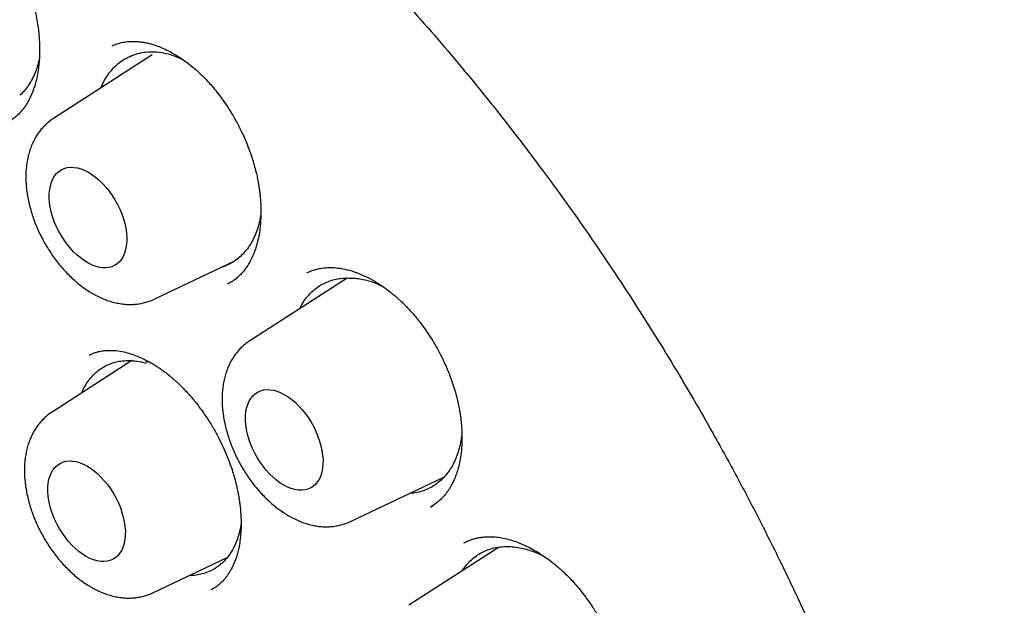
# Model space of a CAD drawing. Header units: millimetres. Extents: x 8 to 677, y 12 to 772.
# Tile 36 of 77: x 613.99 to 625, y 333.08 to 339.63. Entities that reach past the tile are written whole.
import ezdxf

# ---------------------------------------------------------------- set-up
doc = ezdxf.new("R2010")
doc.units = ezdxf.units.MM

msp = doc.modelspace()

# ---------------------------------------------------------------- linework, layer by layer
at = {"color": 7, "linetype": 'Continuous', "lineweight": 30}
for p, q in [((615.033, 339.343), (615.027, 339.341)), ((615.471, 339.24), (614.368, 338.528)), ((615.495, 336.506), (616.394, 336.933)), ((617.651, 336.742), (616.563, 336.04)), ((615.242, 335.817), (614.352, 335.242)), ((615.401, 335.809), (615.429, 335.808)), ((617.69, 334.017), (618.734, 334.513)), ((618.59, 334.183), (618.606, 334.192)), ((619.351, 333.73), (618.343, 333.08)), ((615.479, 333.22), (616.31, 333.614)), ((619.763, 333.67), (619.839, 333.638)), ((616.135, 333.255), (616.134, 333.254))]:
    msp.add_line(p, q, dxfattribs=at)
at = {"color": 7, "linetype": 'Continuous', "lineweight": 30, "flags": 128}
for points in [[(614.757, 337.925), (614.798, 337.899), (614.839, 337.869), (614.879, 337.835), (614.918, 337.797), (614.955, 337.756), (614.991, 337.712), (615.024, 337.665), (615.055, 337.615), (615.083, 337.564), (615.108, 337.512), (615.13, 337.459), (615.149, 337.405), (615.164, 337.352), (615.175, 337.299), (615.183, 337.247), (615.187, 337.197), (615.186, 337.148), (615.182, 337.103), (615.174, 337.06), (615.162, 337.02), (615.146, 336.984), (615.127, 336.952), (615.104, 336.924), (615.079, 336.9), (615.05, 336.881), (615.019, 336.867), (614.985, 336.858), (614.949, 336.854), (614.911, 336.856), (614.872, 336.862), (614.832, 336.873), (614.791, 336.889), (614.75, 336.91), (614.709, 336.936), (614.668, 336.966), (614.628, 337), (614.589, 337.038), (614.552, 337.079), (614.516, 337.124), (614.483, 337.171), (614.452, 337.22), (614.423, 337.271), (614.398, 337.323), (614.376, 337.376), (614.358, 337.43), (614.343, 337.483), (614.331, 337.536), (614.324, 337.588), (614.32, 337.638), (614.32, 337.687), (614.325, 337.733), (614.333, 337.775), (614.345, 337.815), (614.36, 337.851), (614.38, 337.884), (614.402, 337.912), (614.428, 337.935), (614.457, 337.954), (614.488, 337.968), (614.522, 337.977), (614.558, 337.981), (614.595, 337.98), (614.634, 337.973), (614.675, 337.962), (614.716, 337.946), (614.757, 337.925)], [(616.952, 335.436), (616.993, 335.411), (617.034, 335.381), (617.074, 335.347), (617.113, 335.309), (617.15, 335.268), (617.186, 335.223), (617.219, 335.176), (617.25, 335.127), (617.278, 335.076), (617.303, 335.024), (617.325, 334.97), (617.344, 334.917), (617.359, 334.863), (617.37, 334.81), (617.378, 334.759), (617.382, 334.708), (617.381, 334.66), (617.377, 334.614), (617.369, 334.571), (617.357, 334.532), (617.341, 334.495), (617.322, 334.463), (617.3, 334.435), (617.274, 334.412), (617.245, 334.393), (617.214, 334.379), (617.18, 334.37), (617.144, 334.366), (617.106, 334.367), (617.067, 334.374), (617.027, 334.385), (616.986, 334.401), (616.945, 334.422), (616.904, 334.448), (616.863, 334.478), (616.823, 334.512), (616.784, 334.55), (616.747, 334.591), (616.711, 334.635), (616.678, 334.682), (616.647, 334.732), (616.619, 334.783), (616.593, 334.835), (616.571, 334.888), (616.553, 334.942), (616.538, 334.995), (616.526, 335.048), (616.519, 335.1), (616.515, 335.15), (616.516, 335.198), (616.52, 335.244), (616.528, 335.287), (616.54, 335.327), (616.555, 335.363), (616.575, 335.395), (616.597, 335.423), (616.623, 335.447), (616.652, 335.466), (616.683, 335.48), (616.717, 335.489), (616.753, 335.493), (616.79, 335.491), (616.829, 335.485), (616.87, 335.474), (616.911, 335.458), (616.952, 335.436)], [(614.741, 334.639), (614.782, 334.613), (614.823, 334.583), (614.863, 334.549), (614.902, 334.511), (614.939, 334.47), (614.975, 334.426), (615.008, 334.379), (615.039, 334.329), (615.067, 334.278), (615.093, 334.226), (615.115, 334.173), (615.133, 334.119), (615.148, 334.066), (615.159, 334.013), (615.167, 333.961), (615.171, 333.911), (615.17, 333.863), (615.166, 333.817), (615.158, 333.774), (615.146, 333.734), (615.13, 333.698), (615.111, 333.666), (615.089, 333.638), (615.063, 333.614), (615.034, 333.595), (615.003, 333.581), (614.969, 333.572), (614.933, 333.569), (614.895, 333.57), (614.856, 333.576), (614.816, 333.587), (614.775, 333.604), (614.734, 333.625), (614.693, 333.65), (614.652, 333.68), (614.612, 333.714), (614.573, 333.752), (614.536, 333.793), (614.5, 333.838), (614.467, 333.885), (614.436, 333.934), (614.408, 333.985), (614.382, 334.037), (614.36, 334.091), (614.342, 334.144), (614.327, 334.198), (614.315, 334.251), (614.308, 334.302), (614.304, 334.353), (614.305, 334.401), (614.309, 334.447), (614.317, 334.49), (614.329, 334.529), (614.344, 334.566), (614.364, 334.598), (614.386, 334.626), (614.412, 334.649), (614.441, 334.668), (614.472, 334.682), (614.506, 334.691), (614.542, 334.695), (614.579, 334.694), (614.619, 334.687), (614.659, 334.676), (614.7, 334.66), (614.741, 334.639)]]:
    msp.add_lwpolyline(points, dxfattribs=at)
at = {"color": 7, "linetype": 'Continuous', "lineweight": 30}
for points, knots in [([(607.863, 345.351), (607.898, 345.354), (607.971, 345.359), (608.09, 345.364), (608.221, 345.369), (608.367, 345.37), (608.526, 345.369), (608.7, 345.363), (608.874, 345.353), (609.046, 345.339), (609.213, 345.322), (609.39, 345.301), (609.576, 345.274), (609.772, 345.241), (609.972, 345.203), (610.181, 345.158), (610.391, 345.107), (610.6, 345.052), (610.797, 344.996), (610.981, 344.94), (611.152, 344.884), (611.307, 344.831), (611.446, 344.781), (611.57, 344.735), (611.682, 344.692), (611.782, 344.653), (611.864, 344.619), (611.929, 344.593), (611.977, 344.573), (612.016, 344.556), (612.048, 344.543), (612.079, 344.529), (612.116, 344.513), (612.163, 344.493), (612.218, 344.468), (612.276, 344.442), (612.368, 344.4), (612.497, 344.341), (612.665, 344.259), (612.84, 344.172), (613.02, 344.079), (613.204, 343.981), (613.398, 343.873), (613.603, 343.755), (613.818, 343.627), (614.05, 343.483), (614.299, 343.323), (614.563, 343.146), (614.835, 342.957), (615.114, 342.755), (615.4, 342.539), (615.693, 342.309), (615.984, 342.071), (616.272, 341.827), (616.557, 341.576), (616.846, 341.312), (617.139, 341.035), (617.436, 340.743), (617.734, 340.44), (618.032, 340.125), (618.33, 339.799), (618.63, 339.458), (618.931, 339.103), (619.233, 338.734), (619.535, 338.349), (619.825, 337.967), (620.101, 337.589), (620.362, 337.218), (620.618, 336.842), (620.866, 336.463), (621.106, 336.085), (621.336, 335.708), (621.557, 335.333), (621.789, 334.926), (622.029, 334.487), (622.275, 334.017), (622.506, 333.553), (622.724, 333.095), (622.929, 332.644), (623.121, 332.2), (623.307, 331.75), (623.485, 331.294), (623.655, 330.835), (623.811, 330.386), (623.955, 329.949), (624.082, 329.537), (624.195, 329.148), (624.296, 328.778), (624.391, 328.41), (624.48, 328.037), (624.564, 327.657), (624.642, 327.273), (624.716, 326.869), (624.786, 326.447), (624.848, 326.006), (624.901, 325.561), (624.944, 325.111), (624.971, 324.734), (624.986, 324.43), (624.995, 324.198), (625.001, 323.965), (625.003, 323.732), (625.002, 323.499), (624.998, 323.271), (624.99, 323.046), (624.979, 322.83), (624.966, 322.625), (624.952, 322.438), (624.937, 322.268), (624.921, 322.116), (624.906, 321.981), (624.891, 321.862), (624.878, 321.76), (624.866, 321.674), (624.856, 321.611), (624.85, 321.567), (624.845, 321.537), (624.84, 321.504), (624.834, 321.464), (624.826, 321.414), (624.815, 321.351), (624.803, 321.276), (624.787, 321.188), (624.768, 321.087), (624.746, 320.975), (624.721, 320.856), (624.694, 320.734), (624.652, 320.553), (624.591, 320.312), (624.51, 320.024), (624.421, 319.743), (624.325, 319.469), (624.219, 319.194), (624.119, 318.959), (624.03, 318.764), (623.955, 318.609), (623.88, 318.462), (623.807, 318.325), (623.736, 318.2), (623.669, 318.086), (623.604, 317.98), (623.541, 317.881), (623.481, 317.791), (623.427, 317.712), (623.379, 317.643), (623.35, 317.602), (623.336, 317.583)], [0, 0, 0, 0, 0.004086, 0.008628, 0.013628, 0.019084, 0.024997, 0.031368, 0.038197, 0.043883, 0.049851, 0.056103, 0.062637, 0.069453, 0.076518, 0.083383, 0.090965, 0.098087, 0.104748, 0.110949, 0.11669, 0.12197, 0.126526, 0.130672, 0.13441, 0.137737, 0.140655, 0.142582, 0.144192, 0.145465, 0.146411, 0.147382, 0.148546, 0.150167, 0.152027, 0.153981, 0.156011, 0.161149, 0.166718, 0.172717, 0.178436, 0.184499, 0.190905, 0.197654, 0.204746, 0.212182, 0.220647, 0.229385, 0.238391, 0.247666, 0.25721, 0.267022, 0.277103, 0.28658, 0.296282, 0.306211, 0.316365, 0.326744, 0.33735, 0.347897, 0.358658, 0.369634, 0.380823, 0.392227, 0.403845, 0.415677, 0.426205, 0.436898, 0.447608, 0.458171, 0.468586, 0.478854, 0.488973, 0.498944, 0.511491, 0.523796, 0.535859, 0.547678, 0.559255, 0.57059, 0.581682, 0.593602, 0.605229, 0.616562, 0.627601, 0.638346, 0.64786, 0.657137, 0.666456, 0.675967, 0.685669, 0.695562, 0.705646, 0.71696, 0.728504, 0.740279, 0.752284, 0.764521, 0.770839, 0.777217, 0.783655, 0.790152, 0.796709, 0.803293, 0.80957, 0.816019, 0.821991, 0.827487, 0.832506, 0.837049, 0.841115, 0.844705, 0.847818, 0.850456, 0.852617, 0.853635, 0.854525, 0.855412, 0.856636, 0.858217, 0.860154, 0.862447, 0.865262, 0.868476, 0.872088, 0.875959, 0.879902, 0.883916, 0.893661, 0.903803, 0.913194, 0.922901, 0.932924, 0.943263, 0.949313, 0.955454, 0.961376, 0.966944, 0.972159, 0.977019, 0.981526, 0.986075, 0.990197, 0.993891, 0.997159, 1, 1, 1, 1]), ([(612.613, 341.172), (612.619, 341.175), (612.631, 341.18), (612.655, 341.19), (612.688, 341.2), (612.729, 341.209), (612.778, 341.214), (612.827, 341.216), (612.874, 341.213), (612.915, 341.209), (612.955, 341.201), (612.998, 341.191), (613.049, 341.176), (613.098, 341.158), (613.148, 341.137), (613.194, 341.114), (613.245, 341.086), (613.299, 341.054), (613.352, 341.018), (613.399, 340.983), (613.439, 340.951), (613.471, 340.924), (613.497, 340.901), (613.523, 340.877), (613.555, 340.846), (613.597, 340.803), (613.647, 340.749), (613.702, 340.684), (613.761, 340.607), (613.823, 340.518), (613.887, 340.416), (613.951, 340.301), (614.007, 340.185), (614.055, 340.072), (614.093, 339.97), (614.124, 339.872), (614.152, 339.774), (614.173, 339.678), (614.19, 339.585), (614.2, 339.507), (614.206, 339.443), (614.209, 339.391), (614.211, 339.345), (614.212, 339.298), (614.212, 339.243), (614.208, 339.177), (614.201, 339.102), (614.189, 339.021), (614.174, 338.95), (614.157, 338.892), (614.141, 338.844), (614.123, 338.798), (614.104, 338.756), (614.083, 338.716), (614.06, 338.678), (614.034, 338.64), (614.002, 338.601), (613.964, 338.562), (613.921, 338.525), (613.881, 338.497), (613.848, 338.48), (613.834, 338.474), (613.827, 338.471)], [0, 0, 0, 0, 0.010739, 0.023924, 0.038477, 0.054462, 0.071113, 0.089798, 0.105905, 0.119381, 0.131096, 0.146601, 0.162453, 0.181501, 0.19474, 0.209344, 0.225318, 0.24267, 0.259782, 0.274655, 0.287274, 0.29763, 0.305714, 0.311726, 0.32284, 0.336769, 0.353428, 0.372314, 0.393363, 0.416582, 0.441973, 0.469527, 0.499226, 0.522892, 0.546152, 0.567651, 0.587397, 0.611008, 0.631526, 0.648963, 0.663323, 0.675072, 0.685201, 0.695432, 0.708543, 0.724571, 0.743511, 0.764944, 0.787833, 0.802241, 0.817154, 0.832573, 0.848357, 0.862599, 0.877496, 0.892526, 0.909608, 0.928734, 0.949533, 0.968656, 0.985422, 1, 1, 1, 1]), ([(615.023, 339.339), (615.034, 339.344), (615.058, 339.355), (615.11, 339.373), (615.173, 339.386), (615.235, 339.391), (615.287, 339.39), (615.333, 339.386), (615.376, 339.38), (615.42, 339.372), (615.467, 339.359), (615.52, 339.342), (615.582, 339.318), (615.657, 339.283), (615.737, 339.239), (615.814, 339.188), (615.88, 339.139), (615.934, 339.095), (615.977, 339.058), (616.013, 339.024), (616.047, 338.991), (616.086, 338.95), (616.132, 338.9), (616.184, 338.838), (616.242, 338.763), (616.303, 338.676), (616.366, 338.576), (616.425, 338.472), (616.477, 338.367), (616.522, 338.267), (616.561, 338.167), (616.592, 338.073), (616.617, 337.99), (616.636, 337.916), (616.65, 337.852), (616.66, 337.797), (616.667, 337.75), (616.673, 337.707), (616.679, 337.662), (616.683, 337.608), (616.687, 337.545), (616.688, 337.477), (616.686, 337.4), (616.68, 337.316), (616.668, 337.23), (616.648, 337.136), (616.619, 337.04), (616.578, 336.945), (616.528, 336.862), (616.479, 336.8), (616.435, 336.756), (616.398, 336.725), (616.357, 336.696), (616.328, 336.681), (616.313, 336.673)], [0, 0, 0, 0, 0.018527, 0.041631, 0.06806, 0.087855, 0.105266, 0.120224, 0.132706, 0.147549, 0.162571, 0.178674, 0.198081, 0.220918, 0.24721, 0.270929, 0.291328, 0.308148, 0.321372, 0.331546, 0.342277, 0.354213, 0.369719, 0.387511, 0.407749, 0.43044, 0.455587, 0.483181, 0.505475, 0.529123, 0.55226, 0.573152, 0.591804, 0.608226, 0.622422, 0.634397, 0.645368, 0.653867, 0.66396, 0.676659, 0.691424, 0.707871, 0.725989, 0.749158, 0.772532, 0.795188, 0.82785, 0.859182, 0.890244, 0.921128, 0.937561, 0.956489, 0.977927, 1, 1, 1, 1]), ([(614.899, 338.871), (614.906, 338.888), (614.924, 338.93), (614.958, 338.99), (615.002, 339.052), (615.051, 339.107), (615.105, 339.154), (615.169, 339.198), (615.217, 339.219), (615.243, 339.23)], [0, 0, 0, 0, 0.095269, 0.242898, 0.38534, 0.528772, 0.675322, 0.822951, 1, 1, 1, 1]), ([(615.243, 339.23), (615.273, 339.241), (615.331, 339.262), (615.425, 339.275), (615.523, 339.275), (615.625, 339.258), (615.724, 339.228), (615.789, 339.198), (615.819, 339.184)], [0, 0, 0, 0, 0.170181, 0.340878, 0.511018, 0.681309, 0.852175, 1, 1, 1, 1]), ([(614.209, 339.2), (614.205, 339.183), (614.196, 339.137), (614.173, 339.067), (614.142, 338.991), (614.104, 338.922), (614.062, 338.86), (614.024, 338.816), (613.999, 338.794), (613.992, 338.788)], [0, 0, 0, 0, 0.10142, 0.26609, 0.434341, 0.60383, 0.767365, 0.932035, 1, 1, 1, 1]), ([(614.368, 338.528), (614.354, 338.519), (614.326, 338.499), (614.286, 338.465), (614.248, 338.427), (614.213, 338.385), (614.181, 338.34), (614.153, 338.291), (614.128, 338.24), (614.106, 338.185), (614.089, 338.127), (614.075, 338.066), (614.065, 338.003), (614.059, 337.938), (614.057, 337.87), (614.059, 337.801), (614.066, 337.732), (614.076, 337.661), (614.09, 337.59), (614.108, 337.519), (614.129, 337.449), (614.153, 337.378), (614.181, 337.309), (614.212, 337.241), (614.246, 337.173), (614.283, 337.108), (614.322, 337.044), (614.365, 336.982), (614.409, 336.922), (614.456, 336.864), (614.505, 336.809), (614.557, 336.757), (614.61, 336.708), (614.665, 336.662), (614.722, 336.62), (614.772, 336.588), (614.802, 336.57), (614.813, 336.564)], [0, 0, 0, 0, 0.023377, 0.049103, 0.074916, 0.100919, 0.127212, 0.153887, 0.181019, 0.208664, 0.236847, 0.265556, 0.29474, 0.324315, 0.354176, 0.384217, 0.414342, 0.444458, 0.474521, 0.504509, 0.534416, 0.564246, 0.594009, 0.623724, 0.653408, 0.683085, 0.712775, 0.742494, 0.772266, 0.802114, 0.832058, 0.862118, 0.892308, 0.922637, 0.953099, 0.983674, 1, 1, 1, 1]), ([(616.687, 337.458), (616.683, 337.433), (616.674, 337.379), (616.652, 337.3), (616.623, 337.222), (616.588, 337.149), (616.548, 337.084), (616.501, 337.026), (616.45, 336.974), (616.393, 336.93), (616.332, 336.895), (616.28, 336.871), (616.248, 336.863), (616.238, 336.86)], [0, 0, 0, 0, 0.082169, 0.178584, 0.277096, 0.376332, 0.472082, 0.568497, 0.667008, 0.766244, 0.861994, 0.958409, 1, 1, 1, 1]), ([(617.201, 336.798), (617.212, 336.803), (617.234, 336.814), (617.267, 336.828), (617.301, 336.838), (617.335, 336.847), (617.386, 336.856), (617.457, 336.861), (617.552, 336.856), (617.652, 336.837), (617.755, 336.806), (617.859, 336.761), (617.945, 336.715), (618.013, 336.673), (618.061, 336.641), (618.109, 336.606), (618.155, 336.569), (618.196, 336.535), (618.228, 336.506), (618.25, 336.485), (618.267, 336.469), (618.286, 336.451), (618.312, 336.424), (618.347, 336.388), (618.389, 336.341), (618.439, 336.282), (618.494, 336.211), (618.552, 336.128), (618.609, 336.039), (618.666, 335.941), (618.721, 335.836), (618.77, 335.726), (618.811, 335.624), (618.843, 335.531), (618.868, 335.446), (618.885, 335.381), (618.895, 335.332), (618.902, 335.298), (618.908, 335.268), (618.913, 335.239), (618.917, 335.209), (618.923, 335.17), (618.929, 335.116), (618.934, 335.047), (618.937, 334.972), (618.935, 334.883), (618.928, 334.79), (618.914, 334.698), (618.896, 334.619), (618.876, 334.553), (618.854, 334.497), (618.833, 334.45), (618.811, 334.41), (618.791, 334.376), (618.774, 334.352), (618.761, 334.334), (618.748, 334.318), (618.732, 334.298), (618.708, 334.273), (618.675, 334.242), (618.632, 334.208), (618.598, 334.188), (618.581, 334.178)], [0, 0, 0, 0, 0.017386, 0.033894, 0.048032, 0.059866, 0.071103, 0.100309, 0.131131, 0.162581, 0.194115, 0.225779, 0.257602, 0.271917, 0.286264, 0.300643, 0.315052, 0.328228, 0.338124, 0.344976, 0.349109, 0.354278, 0.3627, 0.373839, 0.387696, 0.404278, 0.423594, 0.445653, 0.468613, 0.490436, 0.517741, 0.542985, 0.566157, 0.587255, 0.606287, 0.623218, 0.631662, 0.639338, 0.646246, 0.652388, 0.658589, 0.667063, 0.680114, 0.69647, 0.715928, 0.735395, 0.762829, 0.787802, 0.810337, 0.830452, 0.848235, 0.864294, 0.878769, 0.891623, 0.902869, 0.907951, 0.915172, 0.924522, 0.935988, 0.954546, 0.97682, 1, 1, 1, 1]), ([(617.121, 336.4), (617.132, 336.421), (617.155, 336.465), (617.198, 336.524), (617.247, 336.579), (617.302, 336.627), (617.361, 336.667), (617.425, 336.698), (617.493, 336.722), (617.565, 336.737), (617.634, 336.743), (617.679, 336.742), (617.699, 336.741)], [0, 0, 0, 0, 0.093126, 0.194819, 0.297218, 0.401844, 0.507239, 0.608932, 0.711331, 0.815956, 0.921352, 1, 1, 1, 1]), ([(617.699, 336.741), (617.724, 336.74), (617.774, 336.737), (617.851, 336.722), (617.931, 336.7), (617.996, 336.675), (618.034, 336.656), (618.045, 336.651)], [0, 0, 0, 0, 0.223013, 0.446022, 0.675388, 0.904745, 1, 1, 1, 1]), ([(601.969, 336.673), (601.968, 336.632), (601.968, 336.513), (601.97, 336.314), (601.975, 336.077), (601.984, 335.838), (601.997, 335.597), (602.013, 335.354), (602.032, 335.11), (602.055, 334.865), (602.081, 334.618), (602.111, 334.37), (602.144, 334.121), (602.181, 333.871), (602.221, 333.619), (602.264, 333.367), (602.311, 333.113), (602.361, 332.859), (602.415, 332.604), (602.471, 332.349), (602.531, 332.092), (602.595, 331.836), (602.662, 331.578), (602.732, 331.321), (602.805, 331.063), (602.881, 330.804), (602.961, 330.546), (603.043, 330.288), (603.129, 330.029), (603.218, 329.771), (603.31, 329.513), (603.405, 329.255), (603.504, 328.997), (603.605, 328.74), (603.709, 328.483), (603.816, 328.227), (603.926, 327.971), (604.039, 327.717), (604.154, 327.462), (604.273, 327.209), (604.394, 326.957), (604.518, 326.705), (604.644, 326.455), (604.774, 326.206), (604.906, 325.958), (605.04, 325.711), (605.177, 325.466), (605.317, 325.222), (605.459, 324.98), (605.603, 324.739), (605.75, 324.5), (605.899, 324.263), (606.05, 324.028), (606.203, 323.794), (606.359, 323.562), (606.517, 323.333), (606.677, 323.105), (606.839, 322.88), (607.003, 322.657), (607.169, 322.436), (607.337, 322.217), (607.506, 322.001), (607.678, 321.788), (607.851, 321.577), (608.026, 321.368), (608.202, 321.162), (608.38, 320.959), (608.56, 320.759), (608.741, 320.562), (608.924, 320.367), (609.108, 320.176), (609.293, 319.987), (609.48, 319.802), (609.667, 319.62), (609.856, 319.441), (610.046, 319.265), (610.237, 319.093), (610.429, 318.924), (610.622, 318.758), (610.816, 318.596), (611.011, 318.437), (611.206, 318.282), (611.403, 318.131), (611.599, 317.983), (611.797, 317.839), (611.995, 317.699), (612.193, 317.562), (612.392, 317.429), (612.591, 317.301), (612.79, 317.176), (612.99, 317.055), (613.19, 316.938), (613.389, 316.825), (613.589, 316.716), (613.789, 316.611), (613.989, 316.511), (614.189, 316.414), (614.389, 316.322), (614.588, 316.234), (614.787, 316.15), (614.986, 316.071), (615.184, 315.996), (615.382, 315.925), (615.579, 315.858), (615.775, 315.796), (615.971, 315.739), (616.166, 315.685), (616.361, 315.637), (616.554, 315.592), (616.747, 315.552), (616.938, 315.517), (617.129, 315.486), (617.318, 315.46), (617.507, 315.438), (617.694, 315.421), (617.88, 315.408), (618.064, 315.4), (618.247, 315.396), (618.429, 315.397), (618.609, 315.402), (618.787, 315.412), (618.964, 315.426), (619.139, 315.445), (619.313, 315.468), (619.484, 315.496), (619.654, 315.529), (619.822, 315.566), (619.988, 315.607), (620.152, 315.653), (620.314, 315.703), (620.474, 315.757), (620.631, 315.816), (620.787, 315.879), (620.94, 315.947), (621.091, 316.019), (621.239, 316.095), (621.386, 316.176), (621.53, 316.26), (621.671, 316.349), (621.81, 316.443), (621.947, 316.54), (622.08, 316.641), (622.212, 316.747), (622.34, 316.857), (622.466, 316.971), (622.59, 317.088), (622.71, 317.21), (622.828, 317.336), (622.943, 317.466), (623.055, 317.599), (623.136, 317.7), (623.178, 317.757), (623.186, 317.767)], [0, 0, 0, 0, 0.0035536, 0.0102968, 0.0170397, 0.0237825, 0.0305249, 0.0372672, 0.0440091, 0.0507507, 0.057492, 0.064233, 0.0709736, 0.0777139, 0.0844539, 0.0911935, 0.0979327, 0.1046717, 0.1114102, 0.1181485, 0.1248864, 0.131624, 0.1383613, 0.1450983, 0.151835, 0.1585714, 0.1653075, 0.1720433, 0.178779, 0.1855143, 0.1922495, 0.1989844, 0.2057192, 0.2124537, 0.2191881, 0.2259223, 0.2326564, 0.2393903, 0.2461241, 0.2528578, 0.2595914, 0.266325, 0.2730585, 0.2797919, 0.2865253, 0.2932586, 0.299992, 0.3067254, 0.3134587, 0.3201922, 0.3269256, 0.3336591, 0.3403927, 0.3471264, 0.3538602, 0.3605941, 0.3673281, 0.3740622, 0.3807965, 0.387531, 0.3942657, 0.4010006, 0.4077357, 0.414471, 0.4212065, 0.4279423, 0.4346784, 0.4414147, 0.4481513, 0.4548882, 0.4616255, 0.468363, 0.4751009, 0.4818391, 0.4885776, 0.4953166, 0.5020558, 0.5087955, 0.5155355, 0.5222758, 0.5290166, 0.5357577, 0.5424992, 0.549241, 0.5559832, 0.5627258, 0.5694686, 0.5762118, 0.5829553, 0.589699, 0.596443, 0.6031872, 0.6099315, 0.616676, 0.6234205, 0.630165, 0.6369095, 0.6436538, 0.6503979, 0.6571416, 0.663885, 0.6706278, 0.67737, 0.6841114, 0.6908519, 0.6975914, 0.7043297, 0.7110666, 0.717802, 0.7245357, 0.7312675, 0.7379973, 0.7447248, 0.7514498, 0.7581722, 0.7648918, 0.7716084, 0.7783218, 0.7850319, 0.7917386, 0.7984417, 0.8051411, 0.8118368, 0.8185288, 0.8252171, 0.8319016, 0.8385825, 0.84526, 0.8519341, 0.8586051, 0.8652732, 0.8719388, 0.8786021, 0.8852634, 0.8919233, 0.898582, 0.9052401, 0.9118978, 0.9185556, 0.9252139, 0.931873, 0.9385334, 0.9451955, 0.9518596, 0.9585262, 0.9651954, 0.9718675, 0.9785429, 0.9852216, 0.9919038, 0.9985896, 1, 1, 1, 1]), ([(614.813, 336.564), (614.824, 336.558), (614.855, 336.541), (614.907, 336.516), (614.969, 336.491), (615.031, 336.472), (615.093, 336.458), (615.154, 336.449), (615.215, 336.445), (615.273, 336.447), (615.331, 336.454), (615.386, 336.465), (615.439, 336.482), (615.475, 336.495), (615.493, 336.505), (615.495, 336.506)], [0, 0, 0, 0, 0.051079, 0.142529, 0.233782, 0.324181, 0.413336, 0.500932, 0.586773, 0.670808, 0.753116, 0.833873, 0.913321, 0.99174, 1, 1, 1, 1]), ([(616.563, 336.039), (616.551, 336.032), (616.525, 336.014), (616.487, 335.982), (616.448, 335.945), (616.413, 335.903), (616.38, 335.858), (616.351, 335.81), (616.326, 335.759), (616.304, 335.705), (616.286, 335.647), (616.272, 335.587), (616.261, 335.524), (616.255, 335.459), (616.252, 335.392), (616.254, 335.323), (616.26, 335.253), (616.269, 335.183), (616.283, 335.112), (616.3, 335.041), (616.321, 334.97), (616.345, 334.9), (616.372, 334.831), (616.402, 334.762), (616.436, 334.695), (616.472, 334.629), (616.512, 334.565), (616.553, 334.502), (616.598, 334.442), (616.644, 334.384), (616.693, 334.329), (616.744, 334.276), (616.797, 334.227), (616.852, 334.18), (616.909, 334.138), (616.968, 334.099), (617.027, 334.064), (617.088, 334.034), (617.15, 334.008), (617.212, 333.988), (617.274, 333.972), (617.335, 333.962), (617.396, 333.958), (617.455, 333.958), (617.513, 333.964), (617.569, 333.974), (617.622, 333.989), (617.663, 334.004), (617.684, 334.015), (617.69, 334.018)], [0, 0, 0, 0, 0.014834, 0.034122, 0.053464, 0.072938, 0.092619, 0.112576, 0.13287, 0.153543, 0.174619, 0.196092, 0.217928, 0.240068, 0.262434, 0.284947, 0.307531, 0.330117, 0.352667, 0.375163, 0.397598, 0.419974, 0.442299, 0.464585, 0.486847, 0.5091, 0.531361, 0.553642, 0.575961, 0.598333, 0.620776, 0.643304, 0.665928, 0.688655, 0.711484, 0.734401, 0.757375, 0.780334, 0.803198, 0.825871, 0.848254, 0.870262, 0.891839, 0.912965, 0.933651, 0.953937, 0.973882, 0.993552, 1, 1, 1, 1]), ([(614.767, 335.88), (614.781, 335.887), (614.808, 335.899), (614.849, 335.913), (614.887, 335.922), (614.923, 335.928), (614.974, 335.933), (615.044, 335.933), (615.128, 335.922), (615.209, 335.902), (615.283, 335.877), (615.357, 335.846), (615.436, 335.806), (615.504, 335.766), (615.559, 335.729), (615.596, 335.703), (615.626, 335.68), (615.649, 335.662), (615.668, 335.647), (615.683, 335.634), (615.699, 335.621), (615.716, 335.606), (615.738, 335.586), (615.766, 335.561), (615.801, 335.526), (615.844, 335.482), (615.896, 335.425), (615.952, 335.358), (616.016, 335.275), (616.084, 335.177), (616.152, 335.069), (616.212, 334.96), (616.265, 334.851), (616.312, 334.743), (616.348, 334.646), (616.377, 334.559), (616.398, 334.484), (616.416, 334.414), (616.429, 334.353), (616.438, 334.302), (616.445, 334.261), (616.449, 334.231), (616.453, 334.203), (616.457, 334.169), (616.46, 334.13), (616.463, 334.086), (616.465, 334.04), (616.466, 333.974), (616.464, 333.893), (616.454, 333.802), (616.441, 333.725), (616.426, 333.661), (616.41, 333.61), (616.394, 333.566), (616.379, 333.531), (616.366, 333.504), (616.353, 333.479), (616.336, 333.45), (616.315, 333.417), (616.289, 333.382), (616.26, 333.349), (616.224, 333.315), (616.182, 333.281), (616.15, 333.262), (616.133, 333.252)], [0, 0, 0, 0, 0.022016, 0.041232, 0.057644, 0.071247, 0.082649, 0.111865, 0.1429, 0.167445, 0.190713, 0.212867, 0.236666, 0.263036, 0.274786, 0.2866, 0.296614, 0.30278, 0.30779, 0.313571, 0.317316, 0.322507, 0.329369, 0.337905, 0.348114, 0.362576, 0.379456, 0.398764, 0.419794, 0.447367, 0.474221, 0.50035, 0.525752, 0.550428, 0.574385, 0.591887, 0.608924, 0.625133, 0.639118, 0.65075, 0.66004, 0.666995, 0.671983, 0.679447, 0.690692, 0.70028, 0.711531, 0.724258, 0.749569, 0.773911, 0.797308, 0.81425, 0.830628, 0.845099, 0.857064, 0.866539, 0.874955, 0.886324, 0.900877, 0.915183, 0.932257, 0.952087, 0.974666, 1, 1, 1, 1]), ([(614.682, 335.455), (614.685, 335.463), (614.698, 335.495), (614.727, 335.546), (614.768, 335.608), (614.815, 335.661), (614.868, 335.708), (614.925, 335.747), (614.987, 335.777), (615.052, 335.8), (615.121, 335.814), (615.186, 335.819), (615.263, 335.817), (615.333, 335.808), (615.387, 335.793), (615.405, 335.789)], [0, 0, 0, 0, 0.024741, 0.109029, 0.190651, 0.272844, 0.355921, 0.440209, 0.521831, 0.604023, 0.6871, 0.771388, 0.828167, 0.942445, 1, 1, 1, 1]), ([(614.352, 335.242), (614.338, 335.233), (614.31, 335.214), (614.27, 335.18), (614.232, 335.141), (614.197, 335.099), (614.165, 335.054), (614.137, 335.006), (614.112, 334.954), (614.09, 334.899), (614.073, 334.841), (614.059, 334.78), (614.049, 334.717), (614.043, 334.652), (614.041, 334.584), (614.044, 334.516), (614.05, 334.446), (614.06, 334.375), (614.074, 334.304), (614.092, 334.233), (614.113, 334.163), (614.137, 334.093), (614.165, 334.023), (614.196, 333.955), (614.23, 333.888), (614.267, 333.822), (614.306, 333.758), (614.349, 333.696), (614.393, 333.636), (614.44, 333.578), (614.489, 333.523), (614.541, 333.471), (614.594, 333.422), (614.649, 333.376), (614.706, 333.334), (614.756, 333.302), (614.786, 333.284), (614.797, 333.278)], [0, 0, 0, 0, 0.023403, 0.049129, 0.074941, 0.100943, 0.127236, 0.15391, 0.181041, 0.208686, 0.236868, 0.265576, 0.294759, 0.324333, 0.354194, 0.384234, 0.414358, 0.444473, 0.474535, 0.504523, 0.534429, 0.564257, 0.59402, 0.623734, 0.653418, 0.683093, 0.712782, 0.742501, 0.772272, 0.802119, 0.832062, 0.862122, 0.892311, 0.922639, 0.9531, 0.983675, 1, 1, 1, 1]), ([(618.936, 335.007), (618.932, 334.978), (618.925, 334.918), (618.906, 334.834), (618.88, 334.753), (618.848, 334.678), (618.81, 334.609), (618.767, 334.548), (618.717, 334.492), (618.662, 334.445), (618.603, 334.405), (618.539, 334.373), (618.471, 334.35), (618.408, 334.335), (618.367, 334.333), (618.351, 334.332)], [0, 0, 0, 0, 0.077798, 0.156136, 0.236177, 0.316807, 0.39516, 0.473513, 0.552984, 0.633615, 0.711412, 0.78975, 0.869792, 0.950422, 1, 1, 1, 1]), ([(616.466, 333.994), (616.463, 333.977), (616.456, 333.931), (616.438, 333.861), (616.411, 333.784), (616.378, 333.714), (616.339, 333.65), (616.287, 333.583), (616.218, 333.518), (616.14, 333.47), (616.065, 333.439), (615.998, 333.421), (615.938, 333.412), (615.899, 333.412), (615.885, 333.413)], [0, 0, 0, 0, 0.047225, 0.131014, 0.212152, 0.293858, 0.376443, 0.460232, 0.58193, 0.705572, 0.789361, 0.870499, 0.952205, 1, 1, 1, 1]), ([(618.959, 333.777), (618.965, 333.781), (618.979, 333.788), (619.006, 333.802), (619.041, 333.815), (619.08, 333.827), (619.119, 333.836), (619.153, 333.841), (619.186, 333.845), (619.216, 333.847), (619.256, 333.848), (619.31, 333.845), (619.38, 333.836), (619.46, 333.818), (619.551, 333.789), (619.639, 333.752), (619.72, 333.711), (619.791, 333.67), (619.861, 333.624), (619.923, 333.579), (619.974, 333.539), (620.015, 333.504), (620.05, 333.472), (620.089, 333.436), (620.134, 333.392), (620.187, 333.335), (620.245, 333.268), (620.308, 333.189), (620.374, 333.096), (620.433, 333.005), (620.483, 332.92), (620.524, 332.844), (620.563, 332.763), (620.599, 332.682), (620.632, 332.601), (620.66, 332.523), (620.682, 332.452), (620.698, 332.394), (620.709, 332.35), (620.716, 332.319), (620.721, 332.294), (620.727, 332.266), (620.735, 332.225), (620.746, 332.152), (620.756, 332.051), (620.76, 331.928), (620.754, 331.806), (620.736, 331.688), (620.708, 331.579), (620.67, 331.48), (620.623, 331.394), (620.58, 331.336), (620.545, 331.297), (620.521, 331.273), (620.493, 331.25), (620.462, 331.227), (620.441, 331.214), (620.429, 331.207)], [0, 0, 0, 0, 0.013664, 0.027654, 0.042076, 0.056568, 0.069246, 0.082244, 0.092156, 0.101799, 0.112489, 0.131785, 0.153717, 0.178272, 0.205454, 0.235293, 0.255309, 0.276383, 0.297787, 0.316298, 0.331521, 0.343443, 0.353298, 0.363765, 0.378814, 0.39535, 0.414352, 0.435933, 0.4601, 0.486849, 0.504137, 0.522344, 0.541465, 0.560797, 0.578325, 0.597521, 0.613714, 0.626913, 0.637124, 0.643738, 0.648106, 0.654144, 0.663591, 0.676436, 0.705796, 0.735062, 0.768154, 0.801075, 0.833854, 0.86654, 0.898046, 0.927062, 0.938062, 0.950427, 0.964869, 0.981395, 1, 1, 1, 1]), ([(618.94, 333.465), (618.945, 333.473), (618.964, 333.504), (619.002, 333.55), (619.054, 333.601), (619.111, 333.644), (619.173, 333.679), (619.24, 333.707), (619.311, 333.726), (619.384, 333.736), (619.46, 333.738), (619.539, 333.732), (619.617, 333.718), (619.692, 333.697), (619.739, 333.679), (619.763, 333.67)], [0, 0, 0, 0, 0.032796, 0.115117, 0.198937, 0.279812, 0.361248, 0.444455, 0.528275, 0.609149, 0.690586, 0.773793, 0.857612, 0.928806, 1, 1, 1, 1]), ([(614.797, 333.278), (614.808, 333.272), (614.839, 333.255), (614.891, 333.23), (614.953, 333.206), (615.015, 333.186), (615.077, 333.172), (615.138, 333.163), (615.199, 333.16), (615.258, 333.161), (615.315, 333.168), (615.37, 333.179), (615.423, 333.196), (615.46, 333.21), (615.478, 333.219), (615.48, 333.22)], [0, 0, 0, 0, 0.05103, 0.142391, 0.233556, 0.323868, 0.412938, 0.500449, 0.586207, 0.670161, 0.75239, 0.833069, 0.912441, 0.990784, 1, 1, 1, 1])]:
    msp.add_open_spline(points, degree=3, knots=knots, dxfattribs=at)

doc.saveas('drawing.dxf')
